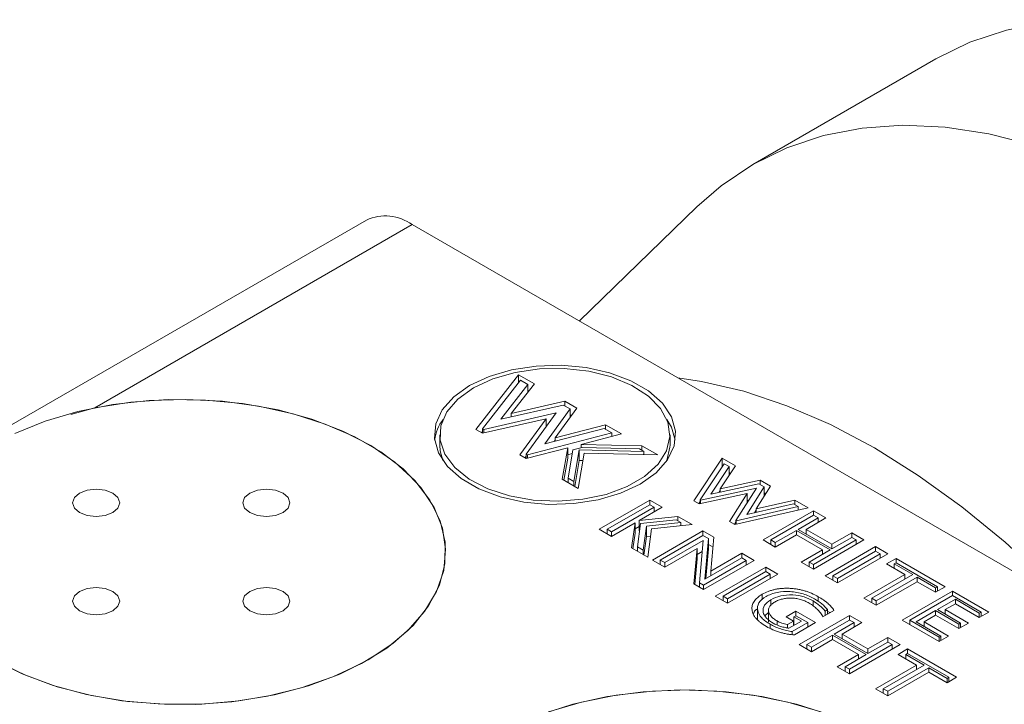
# Model space of a CAD drawing. Header units: inches. Extents: x 1.04 to 8.17, y 1.34 to 8.67.
# Tile 14 of 17: x 5.28 to 6.17, y 6.63 to 7.25. Entities that reach past the tile are written whole.
import ezdxf

# ---------------------------------------------------------------- set-up
doc = ezdxf.new("R2010")
doc.units = ezdxf.units.IN
doc.header["$MEASUREMENT"] = 0

msp = doc.modelspace()

# ---------------------------------------------------------------- linework, layer by layer
at = {"color": 7, "linetype": 'Continuous', "lineweight": 15}
for p, q in [((6.11107, 7.21787), (5.94493, 7.12196)), ((5.89398, 7.08335), (5.78731, 6.97975)), ((5.5939, 7.07147), (4.86888, 6.65293)), ((5.63556, 7.06735), (5.3473, 6.90094)), ((5.63556, 7.06735), (6.44567, 6.59968)), ((5.69341, 6.88124), (5.73225, 6.93095)), ((5.69939, 6.88188), (5.73383, 6.92596)), ((5.74663, 6.92265), (5.72557, 6.89584)), ((5.73225, 6.93095), (5.74663, 6.92265)), ((5.73225, 6.92393), (5.73225, 6.93095)), ((5.73383, 6.92596), (5.74064, 6.92202)), ((5.74064, 6.92202), (5.71593, 6.89056)), ((5.74064, 6.91503), (5.74064, 6.92202)), ((5.74064, 6.91658), (5.74148, 6.91609)), ((5.72557, 6.89584), (5.77405, 6.90682)), ((5.77405, 6.90682), (5.78502, 6.90049)), ((5.77405, 6.90274), (5.77405, 6.90682)), ((5.3473, 6.90094), (5.3256, 6.89482)), ((5.76638, 6.89619), (5.70049, 6.88124)), ((5.71593, 6.89056), (5.77283, 6.90344)), ((5.72557, 6.89274), (5.72557, 6.89584)), ((5.7392, 6.85889), (5.76638, 6.89619)), ((5.77911, 6.89982), (5.75595, 6.86807)), ((5.78502, 6.90049), (5.76546, 6.87367)), ((5.77283, 6.90344), (5.77911, 6.89982)), ((5.77911, 6.89238), (5.77911, 6.89982)), ((5.75717, 6.891), (5.69927, 6.87786)), ((5.72557, 6.89331), (5.72503, 6.89262)), ((5.73329, 6.85822), (5.75717, 6.891)), ((5.75717, 6.88356), (5.75717, 6.891)), ((5.77911, 6.89437), (5.78013, 6.89378)), ((5.69927, 6.87786), (5.69341, 6.88124)), ((5.69854, 6.87828), (5.69939, 6.87937)), ((5.70049, 6.88124), (5.69939, 6.88188)), ((5.69939, 6.87789), (5.69939, 6.88188)), ((5.70049, 6.87814), (5.70049, 6.88124)), ((5.81686, 6.87802), (5.74025, 6.85829)), ((5.75595, 6.86807), (5.81005, 6.88196)), ((5.75806, 6.88478), (5.75717, 6.88458)), ((5.76546, 6.87367), (5.81115, 6.8854)), ((5.81005, 6.88196), (5.81686, 6.87802)), ((5.81115, 6.8854), (5.82553, 6.8771)), ((5.81115, 6.88132), (5.81115, 6.8854)), ((5.81686, 6.87486), (5.81686, 6.87802)), ((5.66059, 6.87636), (5.66059, 6.86684)), ((5.76546, 6.87158), (5.7645, 6.87027)), ((5.76546, 6.87051), (5.76546, 6.87367)), ((5.82553, 6.8771), (5.78895, 6.86767)), ((5.86976, 6.86684), (5.86976, 6.87636)), ((5.77686, 6.86456), (5.73915, 6.85484)), ((5.7719, 6.83593), (5.77686, 6.86456)), ((5.77686, 6.85503), (5.77686, 6.86456)), ((5.77712, 6.83701), (5.78154, 6.86258)), ((5.78154, 6.86258), (5.78999, 6.86476)), ((5.78732, 6.86265), (5.78236, 6.83398)), ((5.84593, 6.86124), (5.78732, 6.86265)), ((5.78732, 6.85312), (5.78732, 6.86265)), ((5.78895, 6.86767), (5.84415, 6.86635)), ((5.78895, 6.86449), (5.78895, 6.86767)), ((5.78999, 6.86476), (5.842, 6.86351)), ((5.842, 6.86351), (5.84593, 6.86124)), ((5.84415, 6.86635), (5.85853, 6.85805)), ((5.84415, 6.86227), (5.84415, 6.86635)), ((5.84593, 6.85835), (5.84593, 6.86124)), ((5.73915, 6.85484), (5.73329, 6.85822)), ((5.73817, 6.8554), (5.7392, 6.85681)), ((5.74025, 6.85829), (5.7392, 6.85889)), ((5.7392, 6.85486), (5.7392, 6.85889)), ((5.74025, 6.85513), (5.74025, 6.85829)), ((5.7734, 6.83507), (5.77686, 6.85503)), ((5.78096, 6.85925), (5.77686, 6.85819)), ((5.78732, 6.85312), (5.78322, 6.8294)), ((5.79182, 6.85965), (5.78629, 6.82763)), ((5.79068, 6.85304), (5.78732, 6.85312)), ((5.85853, 6.85805), (5.79182, 6.85965)), ((5.89128, 6.81646), (5.91708, 6.8552)), ((5.91708, 6.8552), (5.92915, 6.84823)), ((5.91708, 6.84716), (5.91708, 6.8552)), ((5.89711, 6.81717), (5.91899, 6.85002)), ((5.92333, 6.84752), (5.90675, 6.82246)), ((5.92915, 6.84823), (5.91536, 6.82739)), ((5.91899, 6.85002), (5.92333, 6.84752)), ((5.92333, 6.83943), (5.92333, 6.84752)), ((5.92333, 6.84207), (5.92459, 6.84134)), ((5.78629, 6.82763), (5.7719, 6.83593)), ((5.78236, 6.83398), (5.77712, 6.83701)), ((5.77712, 6.83292), (5.77712, 6.83701)), ((5.78236, 6.8299), (5.78236, 6.83398)), ((5.91536, 6.82739), (5.95176, 6.83519)), ((5.95176, 6.83519), (5.96115, 6.82977)), ((5.95176, 6.8311), (5.95176, 6.83519)), ((5.94838, 6.82787), (5.89744, 6.81698)), ((5.90675, 6.82246), (5.95049, 6.83184)), ((5.91536, 6.82595), (5.91409, 6.82404)), ((5.91536, 6.82431), (5.91536, 6.82739)), ((5.92964, 6.79839), (5.94838, 6.82787)), ((5.95535, 6.82903), (5.93939, 6.80392)), ((5.96115, 6.82977), (5.94794, 6.809)), ((5.95049, 6.83184), (5.95535, 6.82903)), ((5.95535, 6.82065), (5.95535, 6.82903)), ((5.80548, 6.7905), (5.85133, 6.81696)), ((5.85133, 6.81696), (5.86248, 6.81053)), ((5.85133, 6.81288), (5.85133, 6.81696)), ((5.89617, 6.81363), (5.89128, 6.81646)), ((5.89586, 6.81381), (5.89711, 6.81569)), ((5.93996, 6.82299), (5.89617, 6.81363)), ((5.89744, 6.81698), (5.89711, 6.81717)), ((5.89711, 6.81383), (5.89711, 6.81717)), ((5.89744, 6.8139), (5.89744, 6.81698)), ((5.92385, 6.79765), (5.93996, 6.82299)), ((5.93996, 6.81461), (5.93996, 6.82299)), ((5.94138, 6.81684), (5.93996, 6.81654)), ((5.94794, 6.809), (5.9831, 6.81709)), ((5.95535, 6.82359), (5.95672, 6.8228)), ((5.9831, 6.81709), (5.99514, 6.81014)), ((5.9831, 6.81301), (5.9831, 6.81709)), ((5.81256, 6.7905), (5.85133, 6.81288)), ((5.85541, 6.81053), (5.81664, 6.78814)), ((5.86248, 6.81053), (5.84173, 6.79855)), ((5.85133, 6.81288), (5.85541, 6.81053)), ((5.85541, 6.80644), (5.85541, 6.81053)), ((5.99514, 6.81014), (5.92875, 6.79482)), ((5.98624, 6.8112), (5.92995, 6.79821)), ((5.93939, 6.80392), (5.98189, 6.81371)), ((5.94794, 6.80785), (5.94648, 6.80556)), ((5.94794, 6.80589), (5.94794, 6.809)), ((5.95425, 6.78081), (6.0001, 6.80728)), ((5.98189, 6.81371), (5.98624, 6.8112)), ((5.98624, 6.80809), (5.98624, 6.8112)), ((6.0001, 6.80728), (6.01125, 6.80084)), ((6.0001, 6.8032), (6.0001, 6.80728)), ((5.84173, 6.79855), (5.87691, 6.8022)), ((5.84173, 6.78902), (5.84173, 6.79855)), ((5.84296, 6.79574), (5.87522, 6.79909)), ((5.87522, 6.79909), (5.87944, 6.79665)), ((5.87691, 6.8022), (5.88974, 6.79479)), ((5.87691, 6.79811), (5.87691, 6.8022)), ((5.92875, 6.79482), (5.92385, 6.79765)), ((5.92995, 6.79821), (5.92964, 6.79839)), ((5.92964, 6.79503), (5.92964, 6.79839)), ((5.92995, 6.7951), (5.92995, 6.79821)), ((5.96132, 6.78081), (6.0001, 6.8032)), ((6.00418, 6.80084), (5.98621, 6.79047)), ((6.01125, 6.80084), (5.99328, 6.79047)), ((6.0001, 6.8032), (6.00418, 6.80084)), ((6.00418, 6.79676), (6.00418, 6.80084)), ((5.81664, 6.78406), (5.80548, 6.7905)), ((5.81256, 6.78642), (5.81256, 6.7905)), ((5.81664, 6.78814), (5.81256, 6.7905)), ((5.83804, 6.79642), (5.81664, 6.78406)), ((5.83489, 6.77352), (5.83804, 6.79642)), ((5.83804, 6.78689), (5.83804, 6.79642)), ((5.84173, 6.7931), (5.83804, 6.79097)), ((5.84006, 6.77462), (5.84296, 6.79574)), ((5.84173, 6.78902), (5.84204, 6.78905)), ((5.84835, 6.79343), (5.84534, 6.77157)), ((5.87944, 6.79665), (5.84835, 6.79343)), ((5.84835, 6.7839), (5.84835, 6.79343)), ((5.85303, 6.79098), (5.84947, 6.76511)), ((5.88974, 6.79479), (5.85303, 6.79098)), ((5.85381, 6.7626), (5.89965, 6.78907)), ((5.87944, 6.79372), (5.87944, 6.79665)), ((5.89965, 6.78907), (5.90968, 6.78328)), ((5.89965, 6.78499), (5.89965, 6.78907)), ((5.92828, 6.79509), (5.92964, 6.79724)), ((5.98461, 6.78955), (5.9654, 6.77846)), ((6.01522, 6.77187), (5.98461, 6.78955)), ((5.98461, 6.78546), (5.98461, 6.78955)), ((5.98621, 6.79047), (6.01682, 6.7728)), ((5.99328, 6.79047), (6.01682, 6.77688)), ((5.99328, 6.78639), (5.99328, 6.79047)), ((5.81664, 6.78406), (5.81664, 6.78814)), ((5.8361, 6.77282), (5.83804, 6.78689)), ((5.84835, 6.7839), (5.84604, 6.76709)), ((5.85211, 6.78429), (5.84835, 6.7839)), ((5.86088, 6.7626), (5.89965, 6.78499)), ((5.89999, 6.78047), (5.86496, 6.76025)), ((5.89655, 6.74201), (5.89999, 6.78047)), ((5.89965, 6.78499), (5.90457, 6.78215)), ((5.90457, 6.78215), (5.90128, 6.74516)), ((5.90457, 6.77262), (5.90457, 6.78215)), ((5.90968, 6.78328), (5.90694, 6.75251)), ((5.9654, 6.77438), (5.95425, 6.78081)), ((5.9654, 6.77846), (5.96132, 6.78081)), ((5.96132, 6.77673), (5.96132, 6.78081)), ((5.98461, 6.78546), (5.9654, 6.77438)), ((6.00815, 6.77187), (5.98461, 6.78546)), ((6.04594, 6.78081), (6.0001, 6.75435)), ((6.03887, 6.78081), (6.0001, 6.75843)), ((6.01682, 6.77688), (6.03479, 6.78725)), ((6.01682, 6.7728), (6.03479, 6.78317)), ((6.03479, 6.78725), (6.04594, 6.78081)), ((6.03479, 6.78317), (6.03479, 6.78725)), ((6.03479, 6.78317), (6.03887, 6.78081)), ((6.03887, 6.77673), (6.03887, 6.78081)), ((5.84947, 6.76511), (5.83489, 6.77352)), ((5.84534, 6.77157), (5.84006, 6.77462)), ((5.84006, 6.77054), (5.84006, 6.77462)), ((5.84534, 6.76749), (5.84534, 6.77157)), ((5.89433, 6.77312), (5.86496, 6.75617)), ((5.89144, 6.74088), (5.89433, 6.77312)), ((5.89433, 6.76359), (5.89433, 6.77312)), ((5.90457, 6.77262), (5.90217, 6.74567)), ((5.90457, 6.7767), (5.90887, 6.77422)), ((5.9654, 6.77438), (5.9654, 6.77846)), ((5.98895, 6.76079), (6.00815, 6.77187)), ((5.99602, 6.76079), (6.01522, 6.77187)), ((6.00815, 6.76779), (6.00815, 6.77187)), ((6.01063, 6.74827), (6.05647, 6.77473)), ((6.01682, 6.7728), (6.01682, 6.77688)), ((6.0177, 6.74827), (6.05647, 6.77065)), ((6.05647, 6.77473), (6.06762, 6.7683)), ((6.05647, 6.77065), (6.05647, 6.77473)), ((6.05647, 6.77065), (6.06055, 6.7683)), ((5.86496, 6.75617), (5.85381, 6.7626)), ((5.86496, 6.76025), (5.86088, 6.7626)), ((5.86088, 6.75852), (5.86088, 6.7626)), ((5.89225, 6.74041), (5.89433, 6.76359)), ((5.89909, 6.77043), (5.89433, 6.76768)), ((5.94611, 6.76225), (5.90027, 6.73578)), ((5.93904, 6.76225), (5.90027, 6.73986)), ((5.90128, 6.74516), (5.93496, 6.7646)), ((5.90694, 6.75251), (5.93496, 6.76868)), ((5.93496, 6.76868), (5.94611, 6.76225)), ((5.93496, 6.7646), (5.93496, 6.76868)), ((5.93496, 6.7646), (5.93904, 6.76225)), ((5.93904, 6.75816), (5.93904, 6.76225)), ((6.06762, 6.7683), (6.02178, 6.74183)), ((6.06055, 6.7683), (6.02178, 6.74591)), ((6.06055, 6.76422), (6.06055, 6.7683)), ((6.06639, 6.759), (6.07506, 6.76401)), ((6.07506, 6.76401), (6.11966, 6.73826)), ((6.07506, 6.75992), (6.07506, 6.76401)), ((5.86496, 6.75617), (5.86496, 6.76025)), ((5.9108, 6.7297), (5.95665, 6.75617)), ((5.95665, 6.75617), (5.9678, 6.74973)), ((5.95665, 6.75208), (5.95665, 6.75617)), ((6.0001, 6.75435), (5.98895, 6.76079)), ((5.99602, 6.7567), (5.99602, 6.76079)), ((6.0001, 6.75843), (5.99602, 6.76079)), ((6.0001, 6.75435), (6.0001, 6.75843)), ((6.08311, 6.74934), (6.06639, 6.759)), ((6.07346, 6.759), (6.07506, 6.75992)), ((6.09018, 6.74934), (6.07346, 6.759)), ((6.07346, 6.75492), (6.07346, 6.759)), ((6.07506, 6.75992), (6.11259, 6.73826)), ((5.90694, 6.74842), (5.90694, 6.75251)), ((5.91787, 6.7297), (5.95665, 6.75208)), ((5.9678, 6.74973), (5.92195, 6.72326)), ((5.96073, 6.74973), (5.92195, 6.72735)), ((5.95665, 6.75208), (5.96073, 6.74973)), ((5.96073, 6.74565), (5.96073, 6.74973)), ((6.02178, 6.74183), (6.01063, 6.74827)), ((6.0177, 6.74419), (6.0177, 6.74827)), ((6.02178, 6.74591), (6.0177, 6.74827)), ((6.02178, 6.74183), (6.02178, 6.74591)), ((6.04594, 6.72788), (6.08311, 6.74934)), ((6.05301, 6.72788), (6.09018, 6.74934)), ((6.09426, 6.74699), (6.05709, 6.72553)), ((6.08311, 6.74526), (6.08311, 6.74934)), ((6.11099, 6.73733), (6.09426, 6.74699)), ((6.09426, 6.7429), (6.09426, 6.74699)), ((5.90027, 6.73578), (5.89144, 6.74088)), ((5.90027, 6.73986), (5.89655, 6.74201)), ((5.89655, 6.73793), (5.89655, 6.74201)), ((5.90027, 6.73578), (5.90027, 6.73986)), ((6.09426, 6.7429), (6.05709, 6.72145)), ((6.11099, 6.73325), (6.09426, 6.7429)), ((6.11966, 6.73826), (6.11099, 6.73325)), ((6.11259, 6.73826), (6.11099, 6.73733)), ((6.11099, 6.73325), (6.11099, 6.73733)), ((6.11259, 6.73417), (6.11259, 6.73826)), ((5.92195, 6.72326), (5.9108, 6.7297)), ((5.91787, 6.72562), (5.91787, 6.7297)), ((5.92195, 6.72735), (5.91787, 6.7297)), ((5.92195, 6.72326), (5.92195, 6.72735)), ((5.95347, 6.72643), (5.95347, 6.73144)), ((5.9613, 6.72112), (5.9613, 6.72646)), ((6.05709, 6.72145), (6.04594, 6.72788)), ((6.05709, 6.72553), (6.05301, 6.72788)), ((6.05301, 6.7238), (6.05301, 6.72788)), ((6.08063, 6.70786), (6.12648, 6.73432)), ((6.08771, 6.70786), (6.12648, 6.73024)), ((6.12896, 6.72696), (6.11259, 6.71751)), ((6.12648, 6.73432), (6.15931, 6.71537)), ((6.12648, 6.73024), (6.12648, 6.73432)), ((6.12648, 6.73024), (6.15224, 6.71537)), ((6.15064, 6.71444), (6.12896, 6.72696)), ((6.12896, 6.72288), (6.12896, 6.72696)), ((5.94918, 6.71999), (5.94918, 6.70808)), ((5.95922, 6.71812), (5.95922, 6.70621)), ((5.99966, 6.72077), (5.99966, 6.7254)), ((6.01866, 6.71686), (6.00869, 6.7111)), ((6.01278, 6.71755), (6.01054, 6.71625)), ((6.01278, 6.71347), (6.01278, 6.71755)), ((6.05709, 6.72145), (6.05709, 6.72553)), ((6.11259, 6.71751), (6.13366, 6.70535)), ((6.12896, 6.72288), (6.11966, 6.71751)), ((6.11966, 6.71751), (6.14073, 6.70535)), ((6.11966, 6.71343), (6.11966, 6.71751)), ((6.15064, 6.71036), (6.12896, 6.72288)), ((5.95922, 6.71498), (5.95608, 6.71204)), ((5.97523, 6.7111), (5.9839, 6.71611)), ((5.98205, 6.70717), (5.97523, 6.7111)), ((5.9823, 6.7111), (5.9839, 6.71203)), ((5.98912, 6.70717), (5.9823, 6.7111)), ((5.9823, 6.70324), (5.9823, 6.7111)), ((5.9839, 6.71611), (6.00187, 6.70574)), ((5.9839, 6.71203), (5.9839, 6.71611)), ((5.9839, 6.71203), (5.9948, 6.70574)), ((5.987, 6.68571), (6.03285, 6.71218)), ((5.99407, 6.68571), (6.03285, 6.70809)), ((6.01054, 6.71217), (6.01054, 6.71625)), ((6.01517, 6.71485), (6.01278, 6.71595)), ((6.03285, 6.71218), (6.044, 6.70574)), ((6.03285, 6.70809), (6.03285, 6.71218)), ((6.03285, 6.70809), (6.03693, 6.70574)), ((6.11409, 6.68854), (6.08063, 6.70786)), ((6.11409, 6.69263), (6.08771, 6.70786)), ((6.08771, 6.70377), (6.08771, 6.70786)), ((6.11099, 6.71659), (6.09339, 6.70643)), ((6.11099, 6.71251), (6.10046, 6.70643)), ((6.13205, 6.70443), (6.11099, 6.71659)), ((6.11099, 6.71251), (6.11099, 6.71659)), ((6.13205, 6.70035), (6.11099, 6.71251)), ((6.15931, 6.71537), (6.15064, 6.71036)), ((6.15224, 6.71537), (6.15064, 6.71444)), ((6.15064, 6.71036), (6.15064, 6.71444)), ((6.15224, 6.71128), (6.15224, 6.71537)), ((5.96699, 6.70378), (5.96699, 6.70728)), ((5.97635, 6.70388), (5.98205, 6.70717)), ((5.97635, 6.70083), (5.97635, 6.70388)), ((5.97763, 6.70054), (5.98912, 6.70717)), ((5.9948, 6.70574), (5.98082, 6.69767)), ((5.98205, 6.70309), (5.98205, 6.70717)), ((5.98205, 6.70551), (5.9823, 6.70566)), ((6.00187, 6.70574), (5.98276, 6.69471)), ((5.9948, 6.70166), (5.9948, 6.70574)), ((6.03693, 6.70574), (6.01896, 6.69537)), ((6.044, 6.70574), (6.02603, 6.69537)), ((6.03693, 6.70166), (6.03693, 6.70574)), ((6.09339, 6.70643), (6.11569, 6.69355)), ((6.10046, 6.70643), (6.12276, 6.69355)), ((6.10046, 6.70234), (6.10046, 6.70643)), ((6.14073, 6.70535), (6.13205, 6.70035)), ((6.13366, 6.70535), (6.13205, 6.70443)), ((6.13205, 6.70035), (6.13205, 6.70443)), ((6.13366, 6.70127), (6.13366, 6.70535)), ((5.98082, 6.69493), (5.98082, 6.69767)), ((6.01736, 6.69444), (5.99815, 6.68336)), ((6.01736, 6.69036), (5.99815, 6.67927)), ((6.04797, 6.67677), (6.01736, 6.69444)), ((6.01736, 6.69036), (6.01736, 6.69444)), ((6.0409, 6.67677), (6.01736, 6.69036)), ((6.01896, 6.69537), (6.04957, 6.6777)), ((6.02603, 6.69537), (6.04957, 6.68178)), ((6.02603, 6.69129), (6.02603, 6.69537)), ((6.04957, 6.68178), (6.06754, 6.69215)), ((6.06754, 6.69215), (6.07869, 6.68571)), ((6.06754, 6.68807), (6.06754, 6.69215)), ((6.12276, 6.69355), (6.11409, 6.68854)), ((6.11569, 6.69355), (6.11409, 6.69263)), ((6.11409, 6.68854), (6.11409, 6.69263)), ((6.11569, 6.68947), (6.11569, 6.69355)), ((5.99815, 6.67927), (5.987, 6.68571)), ((5.99815, 6.68336), (5.99407, 6.68571)), ((5.99407, 6.68163), (5.99407, 6.68571)), ((5.99815, 6.67927), (5.99815, 6.68336)), ((6.07869, 6.68571), (6.03285, 6.65925)), ((6.07162, 6.68571), (6.03285, 6.66333)), ((6.04957, 6.6777), (6.06754, 6.68807)), ((6.04957, 6.6777), (6.04957, 6.68178)), ((6.06754, 6.68807), (6.07162, 6.68571)), ((6.07162, 6.68163), (6.07162, 6.68571)), ((6.07683, 6.67677), (6.0855, 6.68178)), ((6.0855, 6.68178), (6.13011, 6.65603)), ((6.0855, 6.6777), (6.0855, 6.68178)), ((6.02169, 6.66568), (6.0409, 6.67677)), ((6.02877, 6.66568), (6.04797, 6.67677)), ((6.0409, 6.67269), (6.0409, 6.67677)), ((6.09356, 6.66711), (6.07683, 6.67677)), ((6.0839, 6.67677), (6.0855, 6.6777)), ((6.10063, 6.66711), (6.0839, 6.67677)), ((6.0839, 6.67269), (6.0839, 6.67677)), ((6.0855, 6.6777), (6.12304, 6.65603)), ((6.03285, 6.65925), (6.02169, 6.66568)), ((6.02877, 6.6616), (6.02877, 6.66568)), ((6.03285, 6.66333), (6.02877, 6.66568)), ((6.03285, 6.65925), (6.03285, 6.66333)), ((6.05639, 6.64566), (6.09356, 6.66711)), ((6.06346, 6.64566), (6.10063, 6.66711)), ((6.10471, 6.66476), (6.06754, 6.6433)), ((6.09356, 6.66303), (6.09356, 6.66711)), ((6.12144, 6.6551), (6.10471, 6.66476)), ((6.10471, 6.66068), (6.10471, 6.66476)), ((6.10471, 6.66068), (6.06754, 6.63922)), ((6.12144, 6.65102), (6.10471, 6.66068)), ((6.13011, 6.65603), (6.12144, 6.65102)), ((6.12304, 6.65603), (6.12144, 6.6551)), ((6.12144, 6.65102), (6.12144, 6.6551)), ((6.12304, 6.65195), (6.12304, 6.65603)), ((6.06754, 6.63922), (6.05639, 6.64566)), ((6.06754, 6.6433), (6.06346, 6.64566)), ((6.06346, 6.64157), (6.06346, 6.64566)), ((6.06754, 6.63922), (6.06754, 6.6433))]:
    msp.add_line(p, q, dxfattribs=at)
at = {"color": 8, "linetype": 'Continuous', "lineweight": 15}
for p, q in [((6.00443, 6.72481), (6.00443, 6.7293)), ((5.96079, 6.7006), (5.96079, 6.70421))]:
    msp.add_line(p, q, dxfattribs=at)
at = {"color": 7, "linetype": 'Continuous', "lineweight": 15, "flags": 128}
for points in [[(6.11107, 7.21787), (6.14209, 7.23307), (6.1753, 7.24413), (6.21046, 7.25096), (6.24736, 7.25353), (6.28577, 7.2518), (6.32544, 7.2458), (6.36614, 7.23556), (6.40762, 7.22114), (6.44961, 7.20264), (6.49187, 7.18016), (6.53413, 7.15385), (6.57612, 7.12386), (6.6176, 7.09039), (6.6583, 7.05364), (6.69798, 7.01384)], [(5.89398, 7.08335), (5.91619, 7.10265), (5.9449, 7.12194), (5.97595, 7.13716), (6.00916, 7.14822), (6.04433, 7.15506), (6.08122, 7.15762), (6.11963, 7.15589), (6.1593, 7.14989), (6.2, 7.13965), (6.24148, 7.12523), (6.28348, 7.10673), (6.32573, 7.08425), (6.36799, 7.05794), (6.40999, 7.02796), (6.45146, 6.99448), (6.49216, 6.95773), (6.53184, 6.91793), (6.57024, 6.87531), (6.60714, 6.83015), (6.6423, 6.78272), (6.67551, 6.73332), (6.70657, 6.68224)], [(5.68769, 6.92109), (5.67327, 6.91082), (5.66287, 6.89903), (5.65694, 6.88626), (5.65574, 6.87305), (5.65932, 6.85999), (5.66753, 6.84764), (5.68001, 6.83655), (5.69621, 6.8272), (5.71542, 6.82), (5.73681, 6.81526), (5.75944, 6.81319), (5.78232, 6.81388), (5.80444, 6.8173), (5.82486, 6.82331), (5.84266, 6.83163), (5.85708, 6.84191), (5.86748, 6.85369), (5.87341, 6.86647), (5.87461, 6.87967), (5.87102, 6.89273), (5.86281, 6.90508), (5.85033, 6.91617), (5.83414, 6.92552), (5.81492, 6.93273), (5.79353, 6.93747), (5.77091, 6.93954), (5.74803, 6.93884), (5.7259, 6.93542), (5.70549, 6.92942), (5.68769, 6.92109)], [(5.69122, 6.91905), (5.67705, 6.90888), (5.667, 6.89718), (5.66155, 6.88451), (5.66093, 6.87146), (5.6652, 6.85864), (5.67413, 6.84665), (5.68733, 6.83604), (5.70416, 6.82733), (5.72385, 6.8209), (5.74546, 6.81707), (5.768, 6.81601), (5.79041, 6.81777), (5.81164, 6.82227), (5.8307, 6.8293), (5.84669, 6.83854), (5.85887, 6.84954), (5.86666, 6.86179), (5.86972, 6.87473), (5.86788, 6.88774), (5.86124, 6.90022), (5.85011, 6.91158), (5.83501, 6.9213), (5.81664, 6.92892), (5.79587, 6.93408), (5.77366, 6.93654), (5.75105, 6.93618), (5.72911, 6.93303), (5.70885, 6.92723), (5.69122, 6.91905)], [(5.87678, 6.9281), (5.89839, 6.92486), (5.93668, 6.91592), (5.97579, 6.90281), (6.01544, 6.88563), (6.05536, 6.86449), (6.09528, 6.83954), (6.13493, 6.81094), (6.17404, 6.7789), (6.21233, 6.74363), (6.23395, 6.72191)], [(5.25597, 6.67187), (5.28125, 6.65918), (5.30935, 6.64864), (5.33972, 6.64047), (5.37176, 6.63481), (5.40486, 6.63179), (5.43836, 6.63145), (5.47162, 6.63381), (5.50398, 6.63881), (5.53482, 6.64637), (5.56354, 6.65633), (5.58958, 6.66851), (5.61243, 6.68265), (5.63165, 6.6985), (5.64686, 6.71573), (5.65777, 6.73402), (5.66417, 6.75301), (5.66592, 6.77232), (5.663, 6.79159), (5.65546, 6.81044), (5.64345, 6.8285), (5.62721, 6.84542), (5.60705, 6.86086), (5.58335, 6.87454), (5.55659, 6.88618), (5.52729, 6.89556), (5.49601, 6.90249), (5.46336, 6.90684), (5.42998, 6.90853), (5.39652, 6.90752), (5.36363, 6.90383), (5.33195, 6.89753), (5.30209, 6.88875), (5.27465, 6.87765)], [(5.25835, 6.67051), (5.28431, 6.65787), (5.3131, 6.64747), (5.34414, 6.63952), (5.37682, 6.63417), (5.41048, 6.63154), (5.44444, 6.63168), (5.47803, 6.63458), (5.51057, 6.64019), (5.54142, 6.64839), (5.56996, 6.65902), (5.59561, 6.67187), (5.61787, 6.68668), (5.63629, 6.70315), (5.65049, 6.72096), (5.66021, 6.73975), (5.66523, 6.75914), (5.66547, 6.77874), (5.66091, 6.79817), (5.65165, 6.81704), (5.63788, 6.83496), (5.61986, 6.85158), (5.59796, 6.86657), (5.57262, 6.87962), (5.54434, 6.89048), (5.51369, 6.89893), (5.48129, 6.9048), (5.44777, 6.90797), (5.41382, 6.90838), (5.3801, 6.90602), (5.3473, 6.90094)], [(5.87445, 6.8716), (5.87102, 6.88321), (5.86692, 6.89033)], [(5.66059, 6.86684), (5.66093, 6.86194), (5.66343, 6.85287)], [(5.86692, 6.85287), (5.86972, 6.8652), (5.86976, 6.86684)], [(5.33334, 6.80579), (5.34028, 6.80311), (5.34848, 6.80217), (5.35667, 6.80311), (5.36362, 6.80579), (5.36827, 6.8098), (5.3699, 6.81453), (5.36827, 6.81927), (5.36362, 6.82328), (5.35667, 6.82596), (5.34848, 6.8269), (5.34028, 6.82596), (5.33334, 6.82328), (5.32869, 6.81927), (5.32706, 6.81453), (5.32869, 6.8098), (5.33334, 6.80579)], [(5.48796, 6.80579), (5.4949, 6.80311), (5.5031, 6.80217), (5.5113, 6.80311), (5.51824, 6.80579), (5.52289, 6.8098), (5.52452, 6.81453), (5.52289, 6.81927), (5.51824, 6.82328), (5.5113, 6.82596), (5.5031, 6.8269), (5.4949, 6.82596), (5.48796, 6.82328), (5.48331, 6.81927), (5.48168, 6.81453), (5.48331, 6.8098), (5.48796, 6.80579)], [(5.33334, 6.71653), (5.34028, 6.71385), (5.34848, 6.71291), (5.35667, 6.71385), (5.36362, 6.71653), (5.36827, 6.72054), (5.3699, 6.72527), (5.36827, 6.73001), (5.36362, 6.73402), (5.35667, 6.7367), (5.34848, 6.73764), (5.34028, 6.7367), (5.33334, 6.73402), (5.32869, 6.73001), (5.32706, 6.72527), (5.32869, 6.72054), (5.33334, 6.71653)], [(5.48796, 6.71653), (5.4949, 6.71385), (5.5031, 6.71291), (5.5113, 6.71385), (5.51824, 6.71653), (5.52289, 6.72054), (5.52452, 6.72527), (5.52289, 6.73001), (5.51824, 6.73402), (5.5113, 6.7367), (5.5031, 6.73764), (5.4949, 6.7367), (5.48796, 6.73402), (5.48331, 6.73001), (5.48168, 6.72527), (5.48331, 6.72054), (5.48796, 6.71653)], [(5.75225, 6.62221), (5.78155, 6.63159), (5.81283, 6.63852), (5.84548, 6.64287), (5.87886, 6.64456), (5.91232, 6.64354), (5.94521, 6.63985), (5.97689, 6.63356), (6.00675, 6.62477)], [(6.01386, 6.62221), (5.98455, 6.63159), (5.95327, 6.63852), (5.92062, 6.64287), (5.88724, 6.64456), (5.85378, 6.64354), (5.82089, 6.63985), (5.78921, 6.63356), (5.75936, 6.62477)]]:
    msp.add_lwpolyline(points, dxfattribs=at)
at = {"color": 7, "linetype": 'Continuous', "lineweight": 15}
for centre, radius, start, end in [((5.61115, 7.03328), 0.04191, 54.3825, 114.307), ((5.69877, 6.86525), 0.04333, 144.64063, 171.57794)]:
    msp.add_arc(centre, radius, start, end, dxfattribs=at)
for points, knots in [([(5.95347, 6.73144), (5.95514, 6.73241), (5.95782, 6.73371), (5.96179, 6.73506), (5.96483, 6.73585), (5.96798, 6.73643), (5.97126, 6.7368), (5.97465, 6.73696), (5.97813, 6.73691), (5.98164, 6.73667), (5.98511, 6.73621), (5.98851, 6.73556), (5.99185, 6.73471), (5.99511, 6.73365), (5.99946, 6.73194), (6.00249, 6.73041), (6.00443, 6.7293)], [0, 0, 0, 0, 0.123719, 0.182461, 0.240216, 0.297686, 0.355518, 0.414663, 0.475479, 0.537402, 0.599228, 0.661501, 0.724795, 0.789821, 0.857182, 1, 1, 1, 1]), ([(5.95726, 6.70217), (5.95535, 6.70327), (5.95274, 6.705), (5.94981, 6.70748), (5.94802, 6.70936), (5.94655, 6.71128), (5.94544, 6.71325), (5.94466, 6.71526), (5.94423, 6.71729), (5.94415, 6.7193), (5.9444, 6.72126), (5.94502, 6.72315), (5.94601, 6.72497), (5.94733, 6.72671), (5.94962, 6.72897), (5.95183, 6.7305), (5.95347, 6.73144)], [0, 0, 0, 0, 0.141869, 0.208978, 0.274048, 0.337548, 0.400137, 0.462511, 0.525043, 0.586611, 0.64613, 0.704289, 0.761832, 0.819392, 0.877835, 1, 1, 1, 1]), ([(5.99613, 6.72336), (5.99488, 6.72408), (5.99293, 6.72507), (5.99015, 6.72618), (5.9881, 6.72684), (5.98602, 6.72735), (5.98394, 6.72774), (5.98183, 6.72798), (5.97972, 6.72806), (5.97765, 6.72802), (5.97562, 6.72786), (5.97365, 6.7276), (5.97176, 6.72719), (5.96992, 6.72669), (5.96753, 6.72582), (5.96588, 6.72502), (5.96485, 6.72443)], [0, 0, 0, 0, 0.150264, 0.219579, 0.285989, 0.349388, 0.410849, 0.471078, 0.530908, 0.589788, 0.647234, 0.704064, 0.760866, 0.818282, 0.876686, 1, 1, 1, 1]), ([(6.00443, 6.7293), (6.00605, 6.72836), (6.00835, 6.7269), (6.01113, 6.72486), (6.01301, 6.72333), (6.01468, 6.72175), (6.01669, 6.71963), (6.01796, 6.71798), (6.01866, 6.71686)], [0, 0, 0, 0, 0.264961, 0.392642, 0.518121, 0.640856, 0.762027, 1, 1, 1, 1]), ([(5.94592, 6.71433), (5.94602, 6.7149), (5.9463, 6.71641), (5.94808, 6.71757), (5.94918, 6.7183)], [0, 0, 0, 0, 0.375967, 1, 1, 1, 1]), ([(5.96485, 6.72443), (5.96388, 6.72386), (5.96253, 6.72295), (5.96117, 6.72161), (5.96034, 6.72059), (5.95976, 6.71953), (5.95937, 6.71843), (5.95919, 6.71729), (5.95923, 6.71613), (5.95949, 6.71496), (5.95994, 6.7138), (5.96059, 6.71266), (5.96148, 6.71154), (5.96253, 6.71043), (5.9643, 6.70897), (5.96584, 6.70793), (5.96699, 6.70728)], [0, 0, 0, 0, 0.124572, 0.183682, 0.241258, 0.298683, 0.356524, 0.415163, 0.475316, 0.536501, 0.597532, 0.659708, 0.723123, 0.788223, 0.855593, 1, 1, 1, 1]), ([(6.00869, 6.7111), (6.00799, 6.71232), (6.00681, 6.71409), (6.00494, 6.71633), (6.00344, 6.71791), (6.0018, 6.7194), (5.99947, 6.72127), (5.99752, 6.72256), (5.99613, 6.72336)], [0, 0, 0, 0, 0.267069, 0.395285, 0.520111, 0.643021, 0.763388, 1, 1, 1, 1]), ([(5.98276, 6.69471), (5.98181, 6.69471), (5.98034, 6.69476), (5.97836, 6.69499), (5.97679, 6.69522), (5.97516, 6.69552), (5.97348, 6.6959), (5.97173, 6.69634), (5.96936, 6.69702), (5.96645, 6.69797), (5.96207, 6.69965), (5.95908, 6.70111), (5.95726, 6.70217)], [0, 0, 0, 0, 0.098083, 0.150734, 0.20644, 0.264926, 0.326414, 0.391868, 0.460199, 0.59882, 0.73459, 1, 1, 1, 1]), ([(5.98082, 6.69767), (5.97904, 6.69781), (5.97574, 6.6984), (5.96838, 6.70051), (5.96361, 6.70258), (5.96079, 6.70421)], [0.0898823, 0.0898823, 0.0898823, 0.0898823, 0.3174255, 0.5449687, 1.0000551, 1.0000551, 1.0000551, 1.0000551]), ([(5.96347, 6.70523), (5.96548, 6.70406), (5.96897, 6.70258), (5.97435, 6.7012), (5.97649, 6.70078), (5.97763, 6.70054)], [0.00273, 0.00273, 0.00273, 0.00273, 0.644792, 0.965823, 1.286854, 1.286854, 1.286854, 1.286854]), ([(5.96699, 6.70728), (5.96827, 6.70653), (5.97121, 6.70521), (5.97457, 6.70426), (5.97635, 6.70388)], [0, 0, 0, 0, 0.487191, 1, 1, 1, 1])]:
    msp.add_open_spline(points, degree=3, knots=knots, dxfattribs=at)
for points in [[(5.96079, 6.70421), (5.9578, 6.70594), (5.95234, 6.7099), (5.9486, 6.71678), (5.94956, 6.72382), (5.9542, 6.72779), (5.95701, 6.7294)], [(5.9613, 6.72646), (5.95886, 6.72503), (5.95476, 6.72166), (5.95361, 6.71522), (5.95705, 6.70953), (5.96113, 6.70656), (5.96347, 6.70523)], [(5.95701, 6.7294), (5.95984, 6.73104), (5.96678, 6.7338), (5.97901, 6.73441), (5.99093, 6.73221), (5.99786, 6.729), (6.0009, 6.72725)], [(5.99966, 6.7254), (5.99726, 6.72678), (5.99218, 6.72926), (5.98125, 6.73143), (5.96988, 6.73038), (5.96384, 6.72793), (5.9613, 6.72646)], [(6.0009, 6.72725), (6.00576, 6.72446), (6.00997, 6.72116), (6.01278, 6.71755)], [(6.01054, 6.71625), (6.00784, 6.71961), (6.00419, 6.72279), (5.99966, 6.7254)]]:
    msp.add_open_spline(points, degree=3, dxfattribs=at)

doc.saveas('drawing.dxf')
